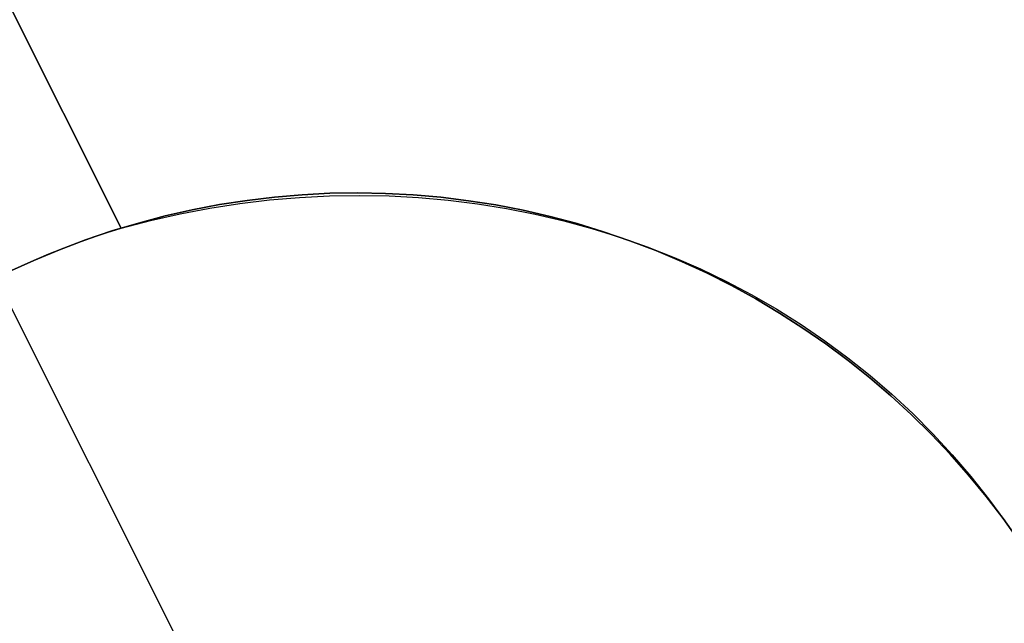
# Model space of a CAD drawing. Header units: millimetres. Extents: x 6239 to 7218, y -13987 to -13139.
# Tile 103 of 256: x 6662.61 to 6666.28, y -13388.39 to -13386.14. Entities that reach past the tile are written whole.
import ezdxf

# ---------------------------------------------------------------- set-up
doc = ezdxf.new("R2010")
doc.units = ezdxf.units.MM
doc.layers.add('color', color=7, linetype='Continuous')

msp = doc.modelspace()

# ---------------------------------------------------------------- linework, layer by layer
at = {"layer": 'color', "color": 254, "true_color": 0xcad1ee}
for p, q in [((6662.9843, -13386.9168, 3.658), (6660.5746, -13382.1086, 9.0362)), ((6660.5746, -13382.1086, 9.0362), (6662.9843, -13386.9168, 11.2413)), ((6662.9843, -13386.9168, 3.658), (6660.5746, -13382.1086, 9.0362)), ((6660.5746, -13382.1086, 9.0362), (6662.9843, -13386.9168, 11.2413)), ((6662.9843, -13386.9168, 7.4497), (6661.2855, -13383.527, 7.4497)), ((6663.6601, -13386.7921, -7.3), (6663.5569, -13386.8009, -7.3)), ((6663.6601, -13386.7921, -7.3), (6663.5569, -13386.8009, -7.3)), ((6663.5569, -13386.8009, 2.6172), (6663.6601, -13386.7921, 2.6172)), ((6663.6498, -13386.8024, 11.3972), (6663.7613, -13386.7966, 11.4275)), ((6663.6498, -13386.8024, 11.3972), (6663.7613, -13386.7966, 11.4275)), ((6663.7635, -13386.7869, -7.3), (6663.6601, -13386.7921, -7.3)), ((6663.7635, -13386.7869, -7.3), (6663.6601, -13386.7921, -7.3)), ((6663.6601, -13386.7921, 2.6172), (6663.7635, -13386.7869, 2.6172)), ((6663.7613, -13386.7966, 11.4275), (6663.8726, -13386.7948, 11.459)), ((6663.7613, -13386.7966, 11.4275), (6663.8726, -13386.7948, 11.459)), ((6663.8671, -13386.7853, -7.3), (6663.7635, -13386.7869, -7.3)), ((6663.8671, -13386.7853, -7.3), (6663.7635, -13386.7869, -7.3)), ((6663.7635, -13386.7869, 2.6172), (6663.8671, -13386.7853, 2.6172)), ((6663.9706, -13386.7872, -7.3), (6663.8671, -13386.7853, -7.3)), ((6663.9706, -13386.7872, -7.3), (6663.8671, -13386.7853, -7.3)), ((6663.8671, -13386.7853, 2.6172), (6663.9706, -13386.7872, 2.6172)), ((6663.8726, -13386.7948, 11.459), (6663.9836, -13386.7968, 11.4916)), ((6663.8726, -13386.7948, 11.459), (6663.9836, -13386.7968, 11.4916)), ((6664.074, -13386.7928, -7.3), (6663.9706, -13386.7872, -7.3)), ((6664.074, -13386.7928, -7.3), (6663.9706, -13386.7872, -7.3)), ((6663.9706, -13386.7872, 2.6172), (6664.074, -13386.7928, 2.6172)), ((6663.9836, -13386.7968, 11.4916), (6664.0942, -13386.8027, 11.5253)), ((6663.9836, -13386.7968, 11.4916), (6664.0942, -13386.8027, 11.5253)), ((6664.1772, -13386.8018, -7.3), (6664.074, -13386.7928, -7.3)), ((6664.1772, -13386.8018, -7.3), (6664.074, -13386.7928, -7.3)), ((6664.074, -13386.7928, 2.6172), (6664.1772, -13386.8018, 2.6172)), ((6663.3517, -13386.8291, -7.3), (6663.25, -13386.8485, -7.3)), ((6663.3517, -13386.8291, -7.3), (6663.25, -13386.8485, -7.3)), ((6663.25, -13386.8485, 2.6172), (6663.3517, -13386.8291, 2.6172)), ((6663.3155, -13386.8425, 11.3134), (6663.4267, -13386.8253, 11.3401)), ((6663.3155, -13386.8425, 11.3134), (6663.4267, -13386.8253, 11.3401)), ((6663.4541, -13386.8133, -7.3), (6663.3517, -13386.8291, -7.3)), ((6663.4541, -13386.8133, -7.3), (6663.3517, -13386.8291, -7.3)), ((6663.3517, -13386.8291, 2.6172), (6663.4541, -13386.8133, 2.6172)), ((6663.4267, -13386.8253, 11.3401), (6663.5382, -13386.8119, 11.368)), ((6663.4267, -13386.8253, 11.3401), (6663.5382, -13386.8119, 11.368)), ((6663.5569, -13386.8009, -7.3), (6663.4541, -13386.8133, -7.3)), ((6663.5569, -13386.8009, -7.3), (6663.4541, -13386.8133, -7.3)), ((6663.4541, -13386.8133, 2.6172), (6663.5569, -13386.8009, 2.6172)), ((6663.5382, -13386.8119, 11.368), (6663.6498, -13386.8024, 11.3972)), ((6663.5382, -13386.8119, 11.368), (6663.6498, -13386.8024, 11.3972)), ((6664.0942, -13386.8027, 11.5253), (6664.2041, -13386.8124, 11.56)), ((6664.0942, -13386.8027, 11.5253), (6664.2041, -13386.8124, 11.56)), ((6664.28, -13386.8145, -7.3), (6664.1772, -13386.8018, -7.3)), ((6664.28, -13386.8145, -7.3), (6664.1772, -13386.8018, -7.3)), ((6664.1772, -13386.8018, 2.6172), (6664.28, -13386.8145, 2.6172)), ((6664.2041, -13386.8124, 11.56), (6664.3134, -13386.8259, 11.5957)), ((6664.2041, -13386.8124, 11.56), (6664.3134, -13386.8259, 11.5957)), ((6664.3823, -13386.8306, -7.3), (6664.28, -13386.8145, -7.3)), ((6664.3823, -13386.8306, -7.3), (6664.28, -13386.8145, -7.3)), ((6664.28, -13386.8145, 2.6172), (6664.3823, -13386.8306, 2.6172)), ((6664.3134, -13386.8259, 11.5957), (6664.4217, -13386.8432, 11.6323)), ((6664.3134, -13386.8259, 11.5957), (6664.4217, -13386.8432, 11.6323)), ((6664.484, -13386.8503, -7.3), (6664.3823, -13386.8306, -7.3)), ((6664.484, -13386.8503, -7.3), (6664.3823, -13386.8306, -7.3)), ((6664.3823, -13386.8306, 2.6172), (6664.484, -13386.8503, 2.6172)), ((6663.149, -13386.8714, -7.3), (6663.0488, -13386.8978, -7.3)), ((6663.149, -13386.8714, -7.3), (6663.0488, -13386.8978, -7.3)), ((6663.0488, -13386.8978, 2.6172), (6663.149, -13386.8714, 2.6172)), ((6663.0941, -13386.8882, 11.264), (6663.2045, -13386.8635, 11.288)), ((6663.0941, -13386.8882, 11.264), (6663.2045, -13386.8635, 11.288)), ((6663.25, -13386.8485, -7.3), (6663.149, -13386.8714, -7.3)), ((6663.25, -13386.8485, -7.3), (6663.149, -13386.8714, -7.3)), ((6663.149, -13386.8714, 2.6172), (6663.25, -13386.8485, 2.6172)), ((6663.2045, -13386.8635, 11.288), (6663.3155, -13386.8425, 11.3134)), ((6663.2045, -13386.8635, 11.288), (6663.3155, -13386.8425, 11.3134)), ((6664.4217, -13386.8432, 11.6323), (6664.5291, -13386.8644, 11.6699)), ((6664.4217, -13386.8432, 11.6323), (6664.5291, -13386.8644, 11.6699)), ((6664.5849, -13386.8735, -7.3), (6664.484, -13386.8503, -7.3)), ((6664.5849, -13386.8735, -7.3), (6664.484, -13386.8503, -7.3)), ((6664.484, -13386.8503, 2.6172), (6664.5849, -13386.8735, 2.6172)), ((6664.5291, -13386.8644, 11.6699), (6664.6354, -13386.8893, 11.7083)), ((6664.5291, -13386.8644, 11.6699), (6664.6354, -13386.8893, 11.7083)), ((6663.0488, -13386.8978, -7.3), (6662.9497, -13386.9276, -7.3)), ((6663.0488, -13386.8978, -7.3), (6662.9497, -13386.9276, -7.3)), ((6662.9497, -13386.9276, 2.6172), (6663.0488, -13386.8978, 2.6172)), ((6662.9843, -13386.9168, 11.2413), (6663.0941, -13386.8882, 11.264)), ((6662.9843, -13386.9168, 11.2413), (6663.0941, -13386.8882, 11.264)), ((6664.685, -13386.9002, -7.3), (6664.5849, -13386.8735, -7.3)), ((6664.685, -13386.9002, -7.3), (6664.5849, -13386.8735, -7.3)), ((6664.5849, -13386.8735, 2.6172), (6664.685, -13386.9002, 2.6172)), ((6664.6354, -13386.8893, 11.7083), (6664.7404, -13386.9179, 11.7475)), ((6664.6354, -13386.8893, 11.7083), (6664.7404, -13386.9179, 11.7475)), ((6664.7841, -13386.9303, -7.3), (6664.685, -13386.9002, -7.3)), ((6664.7841, -13386.9303, -7.3), (6664.685, -13386.9002, -7.3)), ((6664.685, -13386.9002, 2.6172), (6664.7841, -13386.9303, 2.6172)), ((6662.8489, -13386.9617, 3.6785), (6662.9164, -13386.9384, 3.6691)), ((6662.8489, -13386.9617, 3.6785), (6662.9164, -13386.9384, 3.6691)), ((6662.9497, -13386.9276, -7.3), (6662.8516, -13386.9608, -7.3)), ((6662.9497, -13386.9276, -7.3), (6662.8516, -13386.9608, -7.3)), ((6662.8516, -13386.9608, 2.6172), (6662.9497, -13386.9276, 2.6172)), ((6662.9164, -13386.9384, 3.6691), (6662.9843, -13386.9168, 3.658)), ((6662.9164, -13386.9384, 3.6691), (6662.9843, -13386.9168, 3.658)), ((6662.9843, -13386.9168, 3.658), (6662.9843, -13386.9168, 11.2413)), ((6662.9843, -13386.9168, 3.658), (6662.9843, -13386.9168, 11.2413)), ((6664.7404, -13386.9179, 11.7475), (6664.8441, -13386.9503, 11.7875)), ((6664.7404, -13386.9179, 11.7475), (6664.8441, -13386.9503, 11.7875)), ((6664.882, -13386.9638, -7.3), (6664.7841, -13386.9303, -7.3)), ((6664.882, -13386.9638, -7.3), (6664.7841, -13386.9303, -7.3)), ((6664.7841, -13386.9303, 2.6172), (6664.882, -13386.9638, 2.6172)), ((6662.8516, -13386.9608, -7.3), (6662.7547, -13386.9974, -7.3)), ((6662.8516, -13386.9608, -7.3), (6662.7547, -13386.9974, -7.3)), ((6662.7547, -13386.9974, 2.6172), (6662.8516, -13386.9608, 2.6172)), ((6662.7817, -13386.9867, 3.6863), (6662.8489, -13386.9617, 3.6785)), ((6662.7817, -13386.9867, 3.6863), (6662.8489, -13386.9617, 3.6785)), ((6664.8441, -13386.9503, 11.7875), (6664.9462, -13386.9863, 11.8282)), ((6664.8441, -13386.9503, 11.7875), (6664.9462, -13386.9863, 11.8282)), ((6664.9788, -13387.0007, -7.3), (6664.882, -13386.9638, -7.3)), ((6664.9788, -13387.0007, -7.3), (6664.882, -13386.9638, -7.3)), ((6664.882, -13386.9638, 2.6172), (6664.9788, -13387.0007, 2.6172)), ((6662.6488, -13387.0418, 3.6966), (6662.715, -13387.0134, 3.6923)), ((6662.6488, -13387.0418, 3.6966), (6662.715, -13387.0134, 3.6923)), ((6662.7547, -13386.9974, -7.3), (6662.6591, -13387.0373, -7.3)), ((6662.7547, -13386.9974, -7.3), (6662.6591, -13387.0373, -7.3)), ((6662.6591, -13387.0373, 2.6172), (6662.7547, -13386.9974, 2.6172)), ((6662.715, -13387.0134, 3.6923), (6662.7817, -13386.9867, 3.6863)), ((6662.715, -13387.0134, 3.6923), (6662.7817, -13386.9867, 3.6863)), ((6664.9462, -13386.9863, 11.8282), (6665.0467, -13387.026, 11.8695)), ((6664.9462, -13386.9863, 11.8282), (6665.0467, -13387.026, 11.8695)), ((6665.0743, -13387.0409, -7.3), (6664.9788, -13387.0007, -7.3)), ((6665.0743, -13387.0409, -7.3), (6664.9788, -13387.0007, -7.3)), ((6664.9788, -13387.0007, 2.6172), (6665.0743, -13387.0409, 2.6172)), ((6662.6591, -13387.0373, -7.3), (6662.565, -13387.0805, -7.3)), ((6662.6591, -13387.0373, -7.3), (6662.565, -13387.0805, -7.3)), ((6662.565, -13387.0805, 2.6172), (6662.6591, -13387.0373, 2.6172)), ((6662.5833, -13387.0717, 3.6991), (6662.6488, -13387.0418, 3.6966)), ((6662.5833, -13387.0717, 3.6991), (6662.6488, -13387.0418, 3.6966)), ((6665.0467, -13387.026, 11.8695), (6665.1455, -13387.0692, 11.9115)), ((6665.0467, -13387.026, 11.8695), (6665.1455, -13387.0692, 11.9115)), ((6665.1683, -13387.0843, -7.3), (6665.0743, -13387.0409, -7.3)), ((6665.1683, -13387.0843, -7.3), (6665.0743, -13387.0409, -7.3)), ((6665.0743, -13387.0409, 2.6172), (6665.1683, -13387.0843, 2.6172)), ((6665.1455, -13387.0692, 11.9115), (6665.2424, -13387.1159, 11.954)), ((6665.1455, -13387.0692, 11.9115), (6665.2424, -13387.1159, 11.954)), ((6665.2607, -13387.131, -7.3), (6665.1683, -13387.0843, -7.3)), ((6665.2607, -13387.131, -7.3), (6665.1683, -13387.0843, -7.3)), ((6665.1683, -13387.0843, 2.6172), (6665.2607, -13387.131, 2.6172)), ((6662.5185, -13387.1033, -7.3), (6663.3026, -13388.6678, -7.3)), ((6665.2424, -13387.1159, 11.954), (6665.3374, -13387.1662, 11.9971)), ((6665.2424, -13387.1159, 11.954), (6665.3374, -13387.1662, 11.9971)), ((6665.3515, -13387.1808, -7.3), (6665.2607, -13387.131, -7.3)), ((6665.3515, -13387.1808, -7.3), (6665.2607, -13387.131, -7.3)), ((6665.2607, -13387.131, 2.6172), (6665.3515, -13387.1808, 2.6172)), ((6665.3374, -13387.1662, 11.9971), (6665.4302, -13387.2198, 12.0406)), ((6665.3374, -13387.1662, 11.9971), (6665.4302, -13387.2198, 12.0406)), ((6665.4405, -13387.2338, -7.3), (6665.3515, -13387.1808, -7.3)), ((6665.4405, -13387.2338, -7.3), (6665.3515, -13387.1808, -7.3)), ((6665.3515, -13387.1808, 2.6172), (6665.4405, -13387.2338, 2.6172)), ((6665.4302, -13387.2198, 12.0406), (6665.5208, -13387.2767, 12.0845)), ((6665.4302, -13387.2198, 12.0406), (6665.5208, -13387.2767, 12.0845)), ((6665.5276, -13387.2898, -7.3), (6665.4405, -13387.2338, -7.3)), ((6665.5276, -13387.2898, -7.3), (6665.4405, -13387.2338, -7.3)), ((6665.4405, -13387.2338, 2.6172), (6665.5276, -13387.2898, 2.6172)), ((6665.5208, -13387.2767, 12.0845), (6665.6092, -13387.337, 12.1288)), ((6665.5208, -13387.2767, 12.0845), (6665.6092, -13387.337, 12.1288)), ((6665.6128, -13387.3487, -7.3), (6665.5276, -13387.2898, -7.3)), ((6665.6128, -13387.3487, -7.3), (6665.5276, -13387.2898, -7.3)), ((6665.5276, -13387.2898, 2.6172), (6665.6128, -13387.3487, 2.6172)), ((6665.6092, -13387.337, 12.1288), (6665.6951, -13387.4004, 12.1734)), ((6665.6092, -13387.337, 12.1288), (6665.6951, -13387.4004, 12.1734)), ((6665.6959, -13387.4106, -7.3), (6665.6128, -13387.3487, -7.3)), ((6665.6959, -13387.4106, -7.3), (6665.6128, -13387.3487, -7.3)), ((6665.6128, -13387.3487, 2.6172), (6665.6959, -13387.4106, 2.6172)), ((6665.6951, -13387.4004, 12.1734), (6665.7784, -13387.4669, 12.2183)), ((6665.6951, -13387.4004, 12.1734), (6665.7784, -13387.4669, 12.2183)), ((6665.7767, -13387.4753, -7.3), (6665.6959, -13387.4106, -7.3)), ((6665.7767, -13387.4753, -7.3), (6665.6959, -13387.4106, -7.3)), ((6665.6959, -13387.4106, 2.6172), (6665.7767, -13387.4753, 2.6172)), ((6665.8553, -13387.5427, -7.3), (6665.7767, -13387.4753, -7.3)), ((6665.8553, -13387.5427, -7.3), (6665.7767, -13387.4753, -7.3)), ((6665.7767, -13387.4753, 2.6172), (6665.8553, -13387.5427, 2.6172)), ((6665.7784, -13387.4669, 12.2183), (6665.8592, -13387.5365, 12.2633)), ((6665.7784, -13387.4669, 12.2183), (6665.8592, -13387.5365, 12.2633)), ((6665.9315, -13387.6128, -7.3), (6665.8553, -13387.5427, -7.3)), ((6665.9315, -13387.6128, -7.3), (6665.8553, -13387.5427, -7.3)), ((6665.8553, -13387.5427, 2.6172), (6665.9315, -13387.6128, 2.6172)), ((6665.8592, -13387.5365, 12.2633), (6665.9372, -13387.6091, 12.3085)), ((6665.8592, -13387.5365, 12.2633), (6665.9372, -13387.6091, 12.3085)), ((6666.0053, -13387.6855, -7.3), (6665.9315, -13387.6128, -7.3)), ((6666.0053, -13387.6855, -7.3), (6665.9315, -13387.6128, -7.3)), ((6665.9315, -13387.6128, 2.6172), (6666.0053, -13387.6855, 2.6172)), ((6665.9372, -13387.6091, 12.3085), (6666.0124, -13387.6845, 12.3537)), ((6665.9372, -13387.6091, 12.3085), (6666.0124, -13387.6845, 12.3537)), ((6666.0765, -13387.7607, -7.3), (6666.0053, -13387.6855, -7.3)), ((6666.0765, -13387.7607, -7.3), (6666.0053, -13387.6855, -7.3)), ((6666.0053, -13387.6855, 2.6172), (6666.0765, -13387.7607, 2.6172)), ((6666.0124, -13387.6845, 12.3537), (6666.0846, -13387.7627, 12.399)), ((6666.0124, -13387.6845, 12.3537), (6666.0846, -13387.7627, 12.399)), ((6666.145, -13387.8384, -7.3), (6666.0765, -13387.7607, -7.3)), ((6666.145, -13387.8384, -7.3), (6666.0765, -13387.7607, -7.3)), ((6666.0765, -13387.7607, 2.6172), (6666.145, -13387.8384, 2.6172)), ((6666.0846, -13387.7627, 12.399), (6666.1539, -13387.8435, 12.4442)), ((6666.0846, -13387.7627, 12.399), (6666.1539, -13387.8435, 12.4442)), ((6666.2109, -13387.9183, -7.3), (6666.145, -13387.8384, -7.3)), ((6666.2109, -13387.9183, -7.3), (6666.145, -13387.8384, -7.3)), ((6666.145, -13387.8384, 2.6172), (6666.2109, -13387.9183, 2.6172)), ((6666.1539, -13387.8435, 12.4442), (6666.2201, -13387.927, 12.4894)), ((6666.1539, -13387.8435, 12.4442), (6666.2201, -13387.927, 12.4894)), ((6666.2739, -13388.0005, -7.3), (6666.2109, -13387.9183, -7.3)), ((6666.2739, -13388.0005, -7.3), (6666.2109, -13387.9183, -7.3)), ((6666.2109, -13387.9183, 2.6172), (6666.2739, -13388.0005, 2.6172)), ((6666.2201, -13387.927, 12.4894), (6666.2831, -13388.013, 12.5345)), ((6666.2201, -13387.927, 12.4894), (6666.2831, -13388.013, 12.5345)), ((6666.3341, -13388.0848, -7.3), (6666.2739, -13388.0005, -7.3)), ((6666.3341, -13388.0848, -7.3), (6666.2739, -13388.0005, -7.3)), ((6666.2739, -13388.0005, 2.6172), (6666.3341, -13388.0848, 2.6172))]:
    msp.add_line(p, q, dxfattribs=at)

doc.saveas('drawing.dxf')
